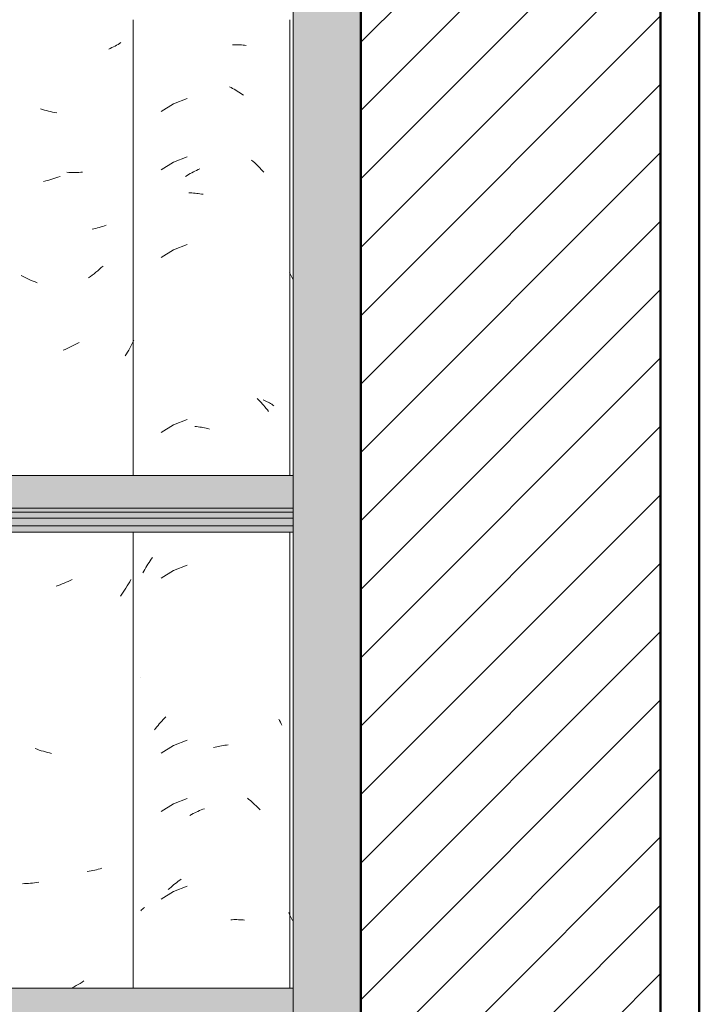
# Model space of a CAD drawing. Header units: metres. Extents: x -28.2 to -1.6, y -1.6 to 5.9.
# Tile 35 of 88: x -18.586 to -18.235, y 3.005 to 3.514. Entities that reach past the tile are written whole.
import ezdxf

# ---------------------------------------------------------------- set-up
doc = ezdxf.new("R2010")
doc.units = ezdxf.units.M
doc.layers.add('A-DETL', color=7, linetype='Continuous', lineweight=5, true_color=0x00a600)
for name, color, linetype, lineweight in [('A-DETL-GENF', 7, 'Continuous', 5), ('A-GLAZ-CWMG', 7, 'Continuous', 5), ('A-ROOF', 7, 'Continuous', 5)]:
    doc.layers.add(name, color=color, linetype=linetype, lineweight=lineweight)

# ---------------------------------------------------------------- blocks, each defined once
blk = doc.blocks.new('FP_57-CASA 3')
at = {"layer": 'A-GLAZ-CWMG', "color": 9, "true_color": 0xc0c0c0}
for p, q in [((-18.4464, 3.38226), (-18.44689, 3.38329)), ((-18.44589, 3.38123), (-18.4464, 3.38226)), ((-18.44537, 3.38022), (-18.44589, 3.38123)), ((-18.44504, 3.37961), (-18.44537, 3.38022)), ((-18.44684, 3.05161), (-18.44732, 3.05265)), ((-18.44634, 3.05057), (-18.44684, 3.05161)), ((-18.44583, 3.04954), (-18.44634, 3.05057)), ((-18.4453, 3.04852), (-18.44583, 3.04954))]:
    blk.add_line(p, q, dxfattribs=at)
blk = doc.blocks.new('FP_58-CASA 3')
at = {"layer": 'A-GLAZ-CWMG', "color": 9, "true_color": 0xc0c0c0}
for p, q in [((-18.47644, 3.50107), (-18.47563, 3.5011)), ((-18.47563, 3.5011), (-18.47483, 3.5011)), ((-18.47483, 3.5011), (-18.47402, 3.5011)), ((-18.47402, 3.5011), (-18.47323, 3.50107)), ((-18.47323, 3.50107), (-18.47243, 3.50104)), ((-18.47243, 3.50104), (-18.47165, 3.50098)), ((-18.47165, 3.50098), (-18.47087, 3.50091)), ((-18.47087, 3.50091), (-18.47009, 3.50083)), ((-18.47009, 3.50083), (-18.46933, 3.50073)), ((-18.47793, 3.47936), (-18.47711, 3.47893)), ((-18.47711, 3.47893), (-18.4763, 3.47849)), ((-18.4763, 3.47849), (-18.47549, 3.47803)), ((-18.47549, 3.47803), (-18.47468, 3.47756)), ((-18.47468, 3.47756), (-18.47388, 3.47707)), ((-18.47388, 3.47707), (-18.47308, 3.47657)), ((-18.47308, 3.47657), (-18.47229, 3.47605)), ((-18.47229, 3.47605), (-18.47151, 3.47551)), ((-18.47151, 3.47551), (-18.47073, 3.47496)), ((-18.50682, 3.47046), (-18.51323, 3.46651)), ((-18.49982, 3.47325), (-18.50682, 3.47046)), ((-18.50682, 3.44032), (-18.51323, 3.43637)), ((-18.49982, 3.44311), (-18.50682, 3.44032)), ((-18.46648, 3.44146), (-18.46574, 3.44081)), ((-18.46574, 3.44081), (-18.46502, 3.44015)), ((-18.46502, 3.44015), (-18.4643, 3.43948)), ((-18.49824, 3.43446), (-18.49743, 3.43491)), ((-18.49743, 3.43491), (-18.49661, 3.43533)), ((-18.49661, 3.43533), (-18.49579, 3.43574)), ((-18.49579, 3.43574), (-18.49496, 3.43614)), ((-18.49496, 3.43614), (-18.49413, 3.43652)), ((-18.49413, 3.43652), (-18.4933, 3.43688)), ((-18.4643, 3.43948), (-18.4636, 3.43879)), ((-18.4636, 3.43879), (-18.4629, 3.43809)), ((-18.4629, 3.43809), (-18.46221, 3.43738)), ((-18.46221, 3.43738), (-18.46153, 3.43665)), ((-18.46153, 3.43665), (-18.46086, 3.43591)), ((-18.46086, 3.43591), (-18.4602, 3.43515)), ((-18.50066, 3.43304), (-18.49986, 3.43353)), ((-18.49986, 3.43353), (-18.49905, 3.434)), ((-18.49905, 3.434), (-18.49824, 3.43446)), ((-18.49897, 3.42453), (-18.49816, 3.42451)), ((-18.49816, 3.42451), (-18.49734, 3.42447)), ((-18.49734, 3.42447), (-18.49653, 3.42442)), ((-18.49653, 3.42442), (-18.4957, 3.42435)), ((-18.4957, 3.42435), (-18.49488, 3.42427)), ((-18.49488, 3.42427), (-18.49405, 3.42417)), ((-18.49405, 3.42417), (-18.49322, 3.42405)), ((-18.49322, 3.42405), (-18.49239, 3.42392)), ((-18.49239, 3.42392), (-18.49155, 3.42377)), ((-18.50682, 3.39511), (-18.51323, 3.39115)), ((-18.49982, 3.39789), (-18.50682, 3.39511)), ((-18.46365, 3.31828), (-18.46296, 3.31758)), ((-18.46296, 3.31758), (-18.46227, 3.31687)), ((-18.46227, 3.31687), (-18.46159, 3.31614)), ((-18.46159, 3.31614), (-18.46091, 3.3154)), ((-18.46091, 3.3154), (-18.46025, 3.31465)), ((-18.46046, 3.31749), (-18.45981, 3.3172)), ((-18.46025, 3.31465), (-18.4596, 3.31388)), ((-18.45981, 3.3172), (-18.45916, 3.31691)), ((-18.4596, 3.31388), (-18.45896, 3.31311)), ((-18.45916, 3.31691), (-18.45853, 3.3166)), ((-18.45896, 3.31311), (-18.45833, 3.31232)), ((-18.45853, 3.3166), (-18.45791, 3.31628)), ((-18.45791, 3.31628), (-18.4573, 3.31595)), ((-18.4573, 3.31595), (-18.4567, 3.31561)), ((-18.4567, 3.31561), (-18.45611, 3.31525)), ((-18.45611, 3.31525), (-18.45554, 3.31489)), ((-18.45554, 3.31489), (-18.45497, 3.31451)), ((-18.49982, 3.30747), (-18.50682, 3.30468)), ((-18.45833, 3.31232), (-18.45772, 3.31151)), ((-18.50682, 3.30468), (-18.51323, 3.30072)), ((-18.49577, 3.30379), (-18.49495, 3.30371)), ((-18.49495, 3.30371), (-18.49412, 3.30361)), ((-18.49412, 3.30361), (-18.49329, 3.30349)), ((-18.49329, 3.30349), (-18.49246, 3.30336)), ((-18.49246, 3.30336), (-18.49162, 3.30321)), ((-18.49162, 3.30321), (-18.49079, 3.30305)), ((-18.49079, 3.30305), (-18.48995, 3.30287)), ((-18.48995, 3.30287), (-18.48911, 3.30267)), ((-18.48911, 3.30267), (-18.48827, 3.30246)), ((-18.52113, 3.23085), (-18.52061, 3.23174)), ((-18.52061, 3.23174), (-18.52007, 3.23261)), ((-18.52007, 3.23261), (-18.51951, 3.23348)), ((-18.51951, 3.23348), (-18.51895, 3.23433)), ((-18.51895, 3.23433), (-18.51837, 3.23518)), ((-18.51837, 3.23518), (-18.51779, 3.23601)), ((-18.49982, 3.23211), (-18.50682, 3.22932)), ((-18.52264, 3.22813), (-18.52215, 3.22905)), ((-18.52215, 3.22905), (-18.52165, 3.22996)), ((-18.52165, 3.22996), (-18.52113, 3.23085)), ((-18.50682, 3.22932), (-18.51323, 3.22537)), ((-18.52382, 3.17405), (-18.52378, 3.17408)), ((-18.51487, 3.14934), (-18.51422, 3.1501)), ((-18.51422, 3.1501), (-18.51356, 3.15085)), ((-18.51356, 3.15085), (-18.51289, 3.15159)), ((-18.51289, 3.15159), (-18.51221, 3.15232)), ((-18.51221, 3.15232), (-18.51152, 3.15303)), ((-18.51152, 3.15303), (-18.51082, 3.15373)), ((-18.45241, 3.1526), (-18.45199, 3.15181)), ((-18.45199, 3.15181), (-18.45158, 3.15102)), ((-18.45158, 3.15102), (-18.45117, 3.15021)), ((-18.45117, 3.15021), (-18.45078, 3.14941)), ((-18.51676, 3.14697), (-18.51614, 3.14777)), ((-18.51614, 3.14777), (-18.51551, 3.14856)), ((-18.51551, 3.14856), (-18.51487, 3.14934)), ((-18.49982, 3.14168), (-18.50682, 3.13889)), ((-18.50682, 3.13889), (-18.51323, 3.13494)), ((-18.4862, 3.13789), (-18.48536, 3.1381)), ((-18.48536, 3.1381), (-18.48452, 3.1383)), ((-18.48452, 3.1383), (-18.48368, 3.13848)), ((-18.48368, 3.13848), (-18.48284, 3.13864)), ((-18.48284, 3.13864), (-18.48201, 3.13879)), ((-18.48201, 3.13879), (-18.48118, 3.13892)), ((-18.48118, 3.13892), (-18.48035, 3.13903)), ((-18.48035, 3.13903), (-18.47952, 3.13913)), ((-18.47952, 3.13913), (-18.47869, 3.13921)), ((-18.49982, 3.11154), (-18.50682, 3.10875)), ((-18.46862, 3.11166), (-18.46786, 3.11106)), ((-18.46786, 3.11106), (-18.46712, 3.11044)), ((-18.46712, 3.11044), (-18.46638, 3.1098)), ((-18.46638, 3.1098), (-18.46565, 3.10916)), ((-18.46565, 3.10916), (-18.46492, 3.10849)), ((-18.50682, 3.10875), (-18.51323, 3.1048)), ((-18.49672, 3.10371), (-18.4959, 3.10412)), ((-18.4959, 3.10412), (-18.49507, 3.10452)), ((-18.49507, 3.10452), (-18.49424, 3.1049)), ((-18.49424, 3.1049), (-18.49341, 3.10526)), ((-18.49341, 3.10526), (-18.49258, 3.10561)), ((-18.49258, 3.10561), (-18.49175, 3.10595)), ((-18.49175, 3.10595), (-18.49091, 3.10627)), ((-18.46492, 3.10849), (-18.46421, 3.10782)), ((-18.46421, 3.10782), (-18.4635, 3.10713)), ((-18.4635, 3.10713), (-18.46281, 3.10643)), ((-18.46281, 3.10643), (-18.46212, 3.10571)), ((-18.49835, 3.10283), (-18.49753, 3.10328)), ((-18.49753, 3.10328), (-18.49672, 3.10371)), ((-18.50515, 3.06822), (-18.50439, 3.06879)), ((-18.50439, 3.06879), (-18.50361, 3.06936)), ((-18.50361, 3.06936), (-18.50283, 3.0699)), ((-18.50682, 3.06353), (-18.51323, 3.05958)), ((-18.50961, 3.06446), (-18.50889, 3.06512)), ((-18.50889, 3.06512), (-18.50815, 3.06577)), ((-18.50815, 3.06577), (-18.50742, 3.0664)), ((-18.50742, 3.0664), (-18.50667, 3.06702)), ((-18.49982, 3.06632), (-18.50682, 3.06353)), ((-18.50667, 3.06702), (-18.50591, 3.06763)), ((-18.50591, 3.06763), (-18.50515, 3.06822)), ((-18.52382, 3.05348), (-18.52337, 3.05394)), ((-18.52337, 3.05394), (-18.5229, 3.05439)), ((-18.5229, 3.05439), (-18.52242, 3.05483)), ((-18.52242, 3.05483), (-18.52193, 3.05526)), ((-18.4773, 3.04889), (-18.47648, 3.04893)), ((-18.47648, 3.04893), (-18.47567, 3.04895)), ((-18.47567, 3.04895), (-18.47487, 3.04896)), ((-18.47487, 3.04896), (-18.47406, 3.04896)), ((-18.47406, 3.04896), (-18.47327, 3.04893)), ((-18.47327, 3.04893), (-18.47247, 3.0489)), ((-18.47247, 3.0489), (-18.47169, 3.04884)), ((-18.47169, 3.04884), (-18.47091, 3.04878)), ((-18.47091, 3.04878), (-18.47013, 3.04869))]:
    blk.add_line(p, q, dxfattribs=at)
blk = doc.blocks.new('FP_59-CASA 3')
at = {"layer": 'A-GLAZ-CWMG', "color": 9, "true_color": 0xc0c0c0}
for p, q in [((-18.5363, 3.50081), (-18.53709, 3.50038)), ((-18.53553, 3.50126), (-18.5363, 3.50081)), ((-18.53477, 3.50172), (-18.53553, 3.50126)), ((-18.53403, 3.5022), (-18.53477, 3.50172)), ((-18.53953, 3.49918), (-18.54037, 3.49882)), ((-18.5387, 3.49957), (-18.53953, 3.49918)), ((-18.53789, 3.49997), (-18.5387, 3.49957)), ((-18.53709, 3.50038), (-18.53789, 3.49997)), ((-18.57464, 3.46765), (-18.5757, 3.46799)), ((-18.57358, 3.46734), (-18.57464, 3.46765)), ((-18.57252, 3.46705), (-18.57358, 3.46734)), ((-18.57146, 3.46678), (-18.57252, 3.46705)), ((-18.5704, 3.46653), (-18.57146, 3.46678)), ((-18.56934, 3.4663), (-18.5704, 3.46653)), ((-18.56829, 3.46609), (-18.56934, 3.4663)), ((-18.56723, 3.4659), (-18.56829, 3.46609)), ((-18.56096, 3.43508), (-18.562, 3.43514)), ((-18.55992, 3.43504), (-18.56096, 3.43508)), ((-18.55889, 3.43502), (-18.55992, 3.43504)), ((-18.55787, 3.43502), (-18.55889, 3.43502)), ((-18.55685, 3.43504), (-18.55787, 3.43502)), ((-18.55584, 3.43508), (-18.55685, 3.43504)), ((-18.55483, 3.43514), (-18.55584, 3.43508)), ((-18.55384, 3.43522), (-18.55483, 3.43514)), ((-18.57293, 3.43072), (-18.57399, 3.43048)), ((-18.57187, 3.43098), (-18.57293, 3.43072)), ((-18.57081, 3.43126), (-18.57187, 3.43098)), ((-18.56975, 3.43156), (-18.57081, 3.43126)), ((-18.56869, 3.43189), (-18.56975, 3.43156)), ((-18.56764, 3.43223), (-18.56869, 3.43189)), ((-18.56658, 3.4326), (-18.56764, 3.43223)), ((-18.56553, 3.43298), (-18.56658, 3.4326)), ((-18.54802, 3.40597), (-18.54897, 3.40578)), ((-18.54708, 3.40619), (-18.54802, 3.40597)), ((-18.54615, 3.40642), (-18.54708, 3.40619)), ((-18.54523, 3.40667), (-18.54615, 3.40642)), ((-18.54433, 3.40695), (-18.54523, 3.40667)), ((-18.54343, 3.40723), (-18.54433, 3.40695)), ((-18.54254, 3.40754), (-18.54343, 3.40723)), ((-18.54167, 3.40787), (-18.54254, 3.40754)), ((-18.54603, 3.38429), (-18.54696, 3.38352)), ((-18.54511, 3.38508), (-18.54603, 3.38429)), ((-18.5442, 3.3859), (-18.54511, 3.38508)), ((-18.54331, 3.38673), (-18.5442, 3.3859)), ((-18.58459, 3.38125), (-18.58562, 3.38178)), ((-18.58356, 3.38074), (-18.58459, 3.38125)), ((-18.58252, 3.38024), (-18.58356, 3.38074)), ((-18.58148, 3.37977), (-18.58252, 3.38024)), ((-18.58044, 3.37932), (-18.58148, 3.37977)), ((-18.57939, 3.3789), (-18.58044, 3.37932)), ((-18.57834, 3.37849), (-18.57939, 3.3789)), ((-18.5498, 3.3813), (-18.55076, 3.3806)), ((-18.54884, 3.38202), (-18.5498, 3.3813)), ((-18.54789, 3.38276), (-18.54884, 3.38202)), ((-18.54696, 3.38352), (-18.54789, 3.38276)), ((-18.57729, 3.3781), (-18.57834, 3.37849)), ((-18.5273, 3.34835), (-18.52782, 3.34731)), ((-18.5629, 3.34361), (-18.56394, 3.34318)), ((-18.56186, 3.34407), (-18.5629, 3.34361)), ((-18.56082, 3.34455), (-18.56186, 3.34407)), ((-18.55978, 3.34505), (-18.56082, 3.34455)), ((-18.55876, 3.34557), (-18.55978, 3.34505)), ((-18.55773, 3.34612), (-18.55876, 3.34557)), ((-18.55672, 3.34668), (-18.55773, 3.34612)), ((-18.5557, 3.34726), (-18.55672, 3.34668)), ((-18.53001, 3.34326), (-18.5306, 3.34228)), ((-18.52944, 3.34426), (-18.53001, 3.34326)), ((-18.52889, 3.34527), (-18.52944, 3.34426)), ((-18.52834, 3.34629), (-18.52889, 3.34527)), ((-18.52782, 3.34731), (-18.52834, 3.34629)), ((-18.53119, 3.3413), (-18.5318, 3.34033)), ((-18.5306, 3.34228), (-18.53119, 3.3413)), ((-18.56655, 3.22161), (-18.56761, 3.22124)), ((-18.5655, 3.22199), (-18.56655, 3.22161)), ((-18.56445, 3.2224), (-18.5655, 3.22199)), ((-18.5634, 3.22283), (-18.56445, 3.2224)), ((-18.56236, 3.22328), (-18.5634, 3.22283)), ((-18.56132, 3.22375), (-18.56236, 3.22328)), ((-18.56028, 3.22424), (-18.56132, 3.22375)), ((-18.55925, 3.22475), (-18.56028, 3.22424)), ((-18.53078, 3.2214), (-18.53145, 3.22032)), ((-18.53013, 3.22249), (-18.53078, 3.2214)), ((-18.52949, 3.2236), (-18.53013, 3.22249)), ((-18.52887, 3.22472), (-18.52949, 3.2236)), ((-18.53355, 3.21716), (-18.53429, 3.21613)), ((-18.53284, 3.2182), (-18.53355, 3.21716)), ((-18.53214, 3.21925), (-18.53284, 3.2182)), ((-18.53145, 3.22032), (-18.53214, 3.21925)), ((-18.57733, 3.13697), (-18.57838, 3.13736)), ((-18.57628, 3.13661), (-18.57733, 3.13697)), ((-18.57522, 3.13626), (-18.57628, 3.13661)), ((-18.57416, 3.13594), (-18.57522, 3.13626)), ((-18.5731, 3.13563), (-18.57416, 3.13594)), ((-18.57204, 3.13535), (-18.5731, 3.13563)), ((-18.57098, 3.13509), (-18.57204, 3.13535)), ((-18.56992, 3.13485), (-18.57098, 3.13509)), ((-18.55046, 3.07394), (-18.55143, 3.07379)), ((-18.54949, 3.0741), (-18.55046, 3.07394)), ((-18.54854, 3.07429), (-18.54949, 3.0741)), ((-18.54759, 3.0745), (-18.54854, 3.07429)), ((-18.54666, 3.07472), (-18.54759, 3.0745)), ((-18.54574, 3.07496), (-18.54666, 3.07472)), ((-18.54482, 3.07522), (-18.54574, 3.07496)), ((-18.54392, 3.0755), (-18.54482, 3.07522)), ((-18.57657, 3.06828), (-18.57763, 3.06811)), ((-18.58389, 3.06755), (-18.58492, 3.06753)), ((-18.58285, 3.0676), (-18.58389, 3.06755)), ((-18.58181, 3.06766), (-18.58285, 3.0676)), ((-18.58077, 3.06774), (-18.58181, 3.06766)), ((-18.57973, 3.06784), (-18.58077, 3.06774)), ((-18.57868, 3.06797), (-18.57973, 3.06784)), ((-18.57763, 3.06811), (-18.57868, 3.06797)), ((-18.55819, 3.0143), (-18.55922, 3.01377)), ((-18.55717, 3.01485), (-18.55819, 3.0143)), ((-18.55616, 3.01542), (-18.55717, 3.01485)), ((-18.55515, 3.01602), (-18.55616, 3.01542)), ((-18.55415, 3.01663), (-18.55515, 3.01602)), ((-18.55316, 3.01726), (-18.55415, 3.01663))]:
    blk.add_line(p, q, dxfattribs=at)
blk = doc.blocks.new('Rectangular Mullion - Telha Fibrocimento - Ondulada-V50-CASA 3')
at = {"layer": 'A-GLAZ-CWMG'}
for p, q in [((-18.5278, 3.51402), (-18.5278, 3.27839)), ((-18.44681, 3.51402), (-18.44681, 3.27839)), ((-18.5278, 3.24922), (-18.5278, 3.0136)), ((-18.44681, 3.24922), (-18.44681, 3.0136))]:
    blk.add_line(p, q, dxfattribs=at)
for name in ['FP_58-CASA 3', 'FP_59-CASA 3', 'FP_57-CASA 3']:
    blk.add_blockref(name, (0, 0), dxfattribs=at)
blk = doc.blocks.new('LONGARINA_STEEL_FRAME1 - LONGARINA_STEEL_FRAME-2562852-CASA 3')
at = {"layer": 'A-ROOF', "true_color": 0x9fa09c}
blk.add_hatch(color=253, dxfattribs=at).paths.add_polyline_path([(-18.44504, 2.65), (-18.41004, 2.65023), (-18.41004, 3.68355), (-18.44504, 3.68355), (-18.44504, 2.68737)])
h = blk.add_hatch(color=253, dxfattribs=at)
h.paths.add_polyline_path([(-18.54673, 3.26158), (-18.44504, 3.26158), (-18.44504, 3.27839), (-18.73807, 3.27839), (-18.74476, 3.27686), (-18.75707, 3.27705), (-18.76224, 3.27839), (-19.29107, 3.27839), (-19.29776, 3.27686), (-19.31007, 3.27705), (-19.31524, 3.27839), (-19.69754, 3.27839), (-19.69754, 3.26158), (-18.56204, 3.26158)])
h.paths.add_polyline_path([(-20.89827, 3.26158), (-19.73254, 3.26158), (-19.73254, 3.27839), (-19.84407, 3.27839), (-19.85076, 3.27686), (-19.86307, 3.27705), (-19.86824, 3.27839), (-20.39707, 3.27839), (-20.40376, 3.27686), (-20.41607, 3.27705), (-20.42124, 3.27839), (-20.98504, 3.27839), (-20.98504, 3.26158), (-20.94347, 3.26158)])
h = blk.add_hatch(color=253, dxfattribs=at)
h.paths.add_polyline_path([(-18.54673, 3.2596), (-18.44504, 3.2596), (-18.44504, 3.26158), (-19.69754, 3.26158), (-19.69754, 3.2596), (-18.56204, 3.2596)])
h.paths.add_polyline_path([(-20.93955, 3.2596), (-19.73254, 3.2596), (-19.73254, 3.26158), (-20.98504, 3.26158), (-20.98504, 3.2596)])
h = blk.add_hatch(color=253, dxfattribs=at)
h.paths.add_polyline_path([(-20.89367, 3.25634), (-19.73254, 3.25634), (-19.73254, 3.2596), (-20.98504, 3.2596), (-20.98504, 3.25634), (-20.94131, 3.25634)])
h.paths.add_polyline_path([(-18.44504, 3.25634), (-18.44504, 3.2596), (-19.69754, 3.2596), (-19.69754, 3.25634), (-18.54673, 3.25634)])
h = blk.add_hatch(color=253, dxfattribs=at)
h.paths.add_polyline_path([(-19.85018, 3.25248), (-19.73254, 3.25248), (-19.73254, 3.25634), (-20.98504, 3.25634), (-20.98504, 3.25248), (-19.86109, 3.25248)])
h.paths.add_polyline_path([(-18.44504, 3.25248), (-18.44504, 3.25634), (-19.69754, 3.25634), (-19.69754, 3.25248), (-18.54673, 3.25248)])
h = blk.add_hatch(color=253, dxfattribs=at)
h.paths.add_polyline_path([(-18.48735, 3.24922), (-18.44504, 3.24922), (-18.44504, 3.25248), (-19.69754, 3.25248), (-19.69754, 3.24922), (-18.49226, 3.24922)])
h.paths.add_polyline_path([(-20.97809, 3.24922), (-19.73254, 3.24922), (-19.73254, 3.25248), (-20.98504, 3.25248), (-20.98504, 3.24922), (-20.98336, 3.24922)])
h = blk.add_hatch(color=253, dxfattribs=at)
h.paths.add_polyline_path([(-18.44504, 2.99678), (-18.44504, 3.0136), (-18.73807, 3.0136), (-18.74476, 3.01206), (-18.75707, 3.01225), (-18.76224, 3.0136), (-19.29107, 3.0136), (-19.29776, 3.01206), (-19.31007, 3.01225), (-19.31524, 3.0136), (-19.69754, 3.0136), (-19.69754, 2.99678), (-18.54673, 2.99678)])
h.paths.add_polyline_path([(-20.89827, 2.99678), (-19.73254, 2.99678), (-19.73254, 3.0136), (-19.84407, 3.0136), (-19.85076, 3.01206), (-19.86307, 3.01225), (-19.86824, 3.0136), (-20.39707, 3.0136), (-20.40376, 3.01206), (-20.41607, 3.01225), (-20.42124, 3.0136), (-20.98504, 3.0136), (-20.98504, 2.99678), (-20.94347, 2.99678)])
at = {"layer": 'A-ROOF'}
for p, q in [((-18.44504, 3.68355), (-18.44504, 2.65)), ((-18.44504, 3.27839), (-18.73807, 3.27839)), ((-18.44504, 3.26158), (-19.69754, 3.26158)), ((-18.44504, 3.2596), (-19.69754, 3.2596)), ((-18.44504, 3.25634), (-19.69754, 3.25634)), ((-18.44504, 3.25248), (-19.69754, 3.25248)), ((-18.44504, 3.24922), (-19.69754, 3.24922)), ((-18.44504, 3.0136), (-18.73807, 3.0136))]:
    blk.add_line(p, q, dxfattribs=at)

msp = doc.modelspace()

# ---------------------------------------------------------------- hatches: boundary and pattern name
at = {"layer": 'A-DETL-GENF', "true_color": 0x808080}
h = msp.add_hatch(dxfattribs=at)
h.set_pattern_fill('FP_1', color=8, style=0, pattern_type=2)
h.set_pattern_definition([(45, (-14.575, 2.812), (-0.01767767, 0.01767767), [])])
h.paths.add_polyline_path([(-18.40504, 2.65), (-18.25504, 2.65), (-18.25504, 4.25), (-18.41004, 4.25), (-18.41004, 2.65), (-18.40754, 2.65)])

# ---------------------------------------------------------------- linework, layer by layer
at = {"layer": 'A-DETL', "color": 7, "lineweight": 50}
for p, q in [((-18.41004, 4.25), (-18.41004, 2.65)), ((-18.25504, 2.65), (-18.25504, 4.25)), ((-18.23504, 4.225), (-18.23504, 2.65))]:
    msp.add_line(p, q, dxfattribs=at)

# ---------------------------------------------------------------- block references
at = {"layer": 'A-GLAZ-CWMG'}
msp.add_blockref('Rectangular Mullion - Telha Fibrocimento - Ondulada-V50-CASA 3', (0, 0), dxfattribs=at)
at = {"layer": 'A-ROOF'}
msp.add_blockref('LONGARINA_STEEL_FRAME1 - LONGARINA_STEEL_FRAME-2562852-CASA 3', (0, 0), dxfattribs=at)

doc.saveas('drawing.dxf')
